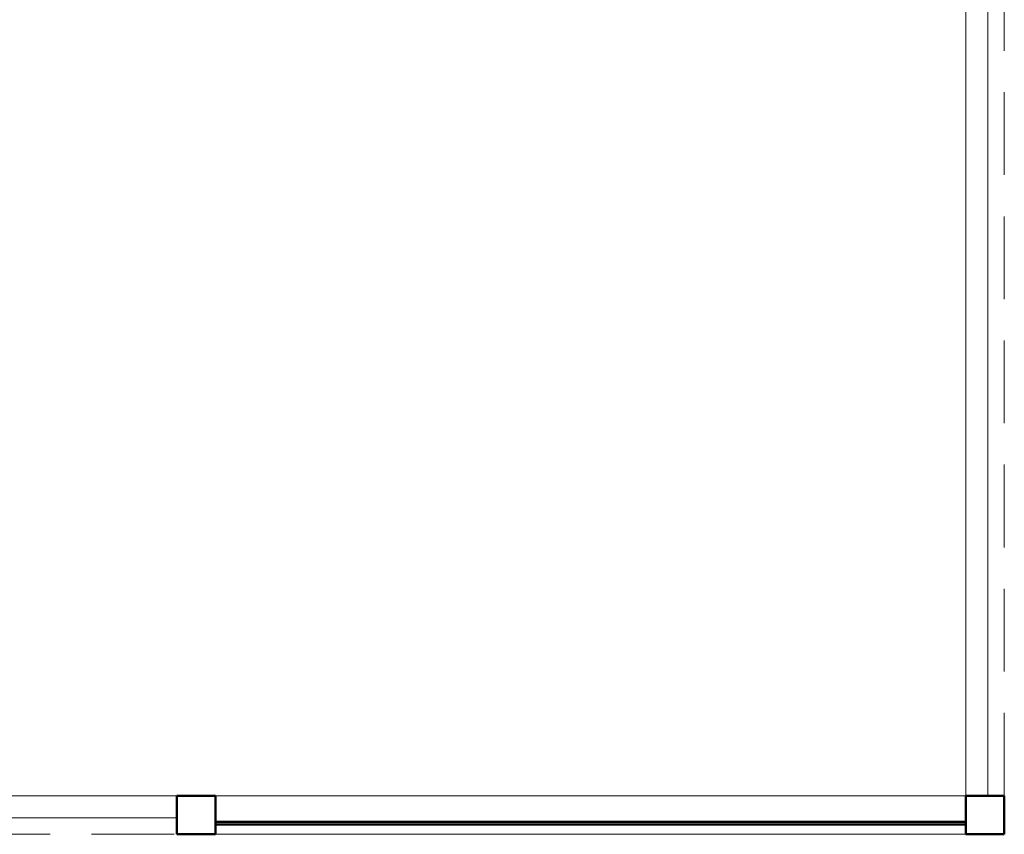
# Model space of a CAD drawing. Header units: millimetres. Extents: x -7237 to 20224, y 4737 to 43478.
# Tile 54 of 88: x 17435 to 19220, y 33779 to 35256. Entities that reach past the tile are written whole.
import ezdxf

# ---------------------------------------------------------------- set-up
doc = ezdxf.new("R2010")
doc.units = ezdxf.units.MM
doc.linetypes.add('ADSK_Штриховая_ш3 п1_5', pattern=[225, 150, -75])
for name, color, linetype, lineweight in [('A-COLS-____-MCUT', 52, 'Continuous', 50), ('A-COLS-____-OTLN', 52, 'Continuous', 20), ('A-DETL-____-MBND', 5, 'ADSK_Штриховая_ш3 п1_5', 20), ('A-GENM-____-OTLN', 13, 'Continuous', 20), ('A-PART-____-OTLN', 2, 'Continuous', 20), ('A-WALL-____-MCUT', 113, 'Continuous', 50), ('A-WALL-____-OTLN', 113, 'Continuous', 20), ('Ограждение', 7, 'Continuous', 20)]:
    doc.layers.add(name, color=color, linetype=linetype, lineweight=lineweight)

# ---------------------------------------------------------------- blocks, each defined once
blk = doc.blocks.new('Прямая форма - 83 new-609442-В_Этаж 02_Водопровод')
at = {"layer": 'A-COLS-____-MCUT', "color": 53}
for p, q in [((35, 35), (-35, 35)), ((-35, 35), (-35, -35)), ((35, -35), (35, 35)), ((-35, -35), (35, -35))]:
    blk.add_line(p, q, dxfattribs=at)
blk = doc.blocks.new('Прямая форма - CRE - 003-609443-В_Этаж 02_Водопровод')
blk.add_blockref('Прямая форма - 83 new-609442-В_Этаж 02_Водопровод', (0, 0))
blk = doc.blocks.new('Прямая форма - 83 new-609472-В_Этаж 02_Водопровод')
at = {"layer": 'A-COLS-____-MCUT', "color": 53}
for p, q in [((35, 35), (-35, 35)), ((-35, 35), (-35, -35)), ((35, -35), (35, 35)), ((-35, -35), (35, -35))]:
    blk.add_line(p, q, dxfattribs=at)
blk = doc.blocks.new('Прямая форма - CRE - 003-609473-В_Этаж 02_Водопровод')
blk.add_blockref('Прямая форма - 83 new-609472-В_Этаж 02_Водопровод', (0, 0))
blk = doc.blocks.new('Прямая форма - 83 new-609531-В_Этаж 02_Водопровод')
at = {"layer": 'A-WALL-____-MCUT', "color": 53}
for p, q in [((1426.1, 2.5), (66.1, 2.5)), ((66.1, 2.5), (66.1, -2.5)), ((1426.1, -2.5), (1426.1, 2.5)), ((66.1, -2.5), (1426.1, -2.5))]:
    blk.add_line(p, q, dxfattribs=at)
blk = doc.blocks.new('Прямая форма - SW - 011-609532-В_Этаж 02_Водопровод')
blk.add_blockref('Прямая форма - 83 new-609531-В_Этаж 02_Водопровод', (0, 0))
blk = doc.blocks.new('Прямая форма - 83 new-609592-В_Этаж 02_Водопровод')
at = {"layer": 'A-GENM-____-OTLN', "lineweight": 9}
for p, q in [((-1360, 0), (0, 0)), ((-1360, -70), (0, -70))]:
    blk.add_line(p, q, dxfattribs=at)
blk = doc.blocks.new('Прямая форма - SLA - 049-609593-В_Этаж 02_Водопровод')
blk.add_blockref('Прямая форма - 83 new-609592-В_Этаж 02_Водопровод', (0, 0))
blk = doc.blocks.new('Прямая форма - 83 new-609641-В_Этаж 02_Водопровод')
at = {"layer": 'Ограждение', "color": 253}
for p, q in [((76.3, -1626.4), (3600, -1626.4)), ((73.7, -1666.4), (3600, -1666.4))]:
    blk.add_line(p, q, dxfattribs=at)
blk = doc.blocks.new('Прямая форма - Steel - Structural-609642-В_Этаж 02_Водопровод')
blk.add_blockref('Прямая форма - 83 new-609641-В_Этаж 02_Водопровод', (0, 0))
blk = doc.blocks.new('Прямая форма - RAILING - 009-609695-В_Этаж 02_Водопровод')
blk.add_blockref('Прямая форма - Steel - Structural-609642-В_Этаж 02_Водопровод', (0, 0))
blk = doc.blocks.new('Family - 83 new-609752-В_Этаж 02_Водопровод')
at = {"layer": 'A-PART-____-OTLN', "color": 253}
for p, q in [((76.3, -1626.4), (3600, -1626.4)), ((73.7, -1666.4), (3600, -1666.4))]:
    blk.add_line(p, q, dxfattribs=at)
blk = doc.blocks.new('Family - Steel - Structural-609753-В_Этаж 02_Водопровод')
blk.add_blockref('Family - 83 new-609752-В_Этаж 02_Водопровод', (0, 0))
blk = doc.blocks.new('Прямая форма - 83 new-610023-В_Этаж 02_Водопровод')
at = {"layer": 'Ограждение', "color": 253}
for p, q in [((5030, 4901.4), (5030, -1626.4)), ((5070, 4901.4), (5070, -1626.4))]:
    blk.add_line(p, q, dxfattribs=at)
blk = doc.blocks.new('Прямая форма - Steel - Structural-610024-В_Этаж 02_Водопровод')
blk.add_blockref('Прямая форма - 83 new-610023-В_Этаж 02_Водопровод', (0, 0))
blk = doc.blocks.new('Прямая форма - RAILING - 009-610031-В_Этаж 02_Водопровод')
blk.add_blockref('Прямая форма - Steel - Structural-610024-В_Этаж 02_Водопровод', (0, 0))
blk = doc.blocks.new('Family - 83 new-610240-В_Этаж 02_Водопровод')
at = {"layer": 'A-PART-____-OTLN', "color": 253}
for p, q in [((5030, 4901.4), (5030, -1626.4)), ((5070, 4901.4), (5070, -1626.4))]:
    blk.add_line(p, q, dxfattribs=at)
blk = doc.blocks.new('Family - Steel - Structural-610241-В_Этаж 02_Водопровод')
blk.add_blockref('Family - 83 new-610240-В_Этаж 02_Водопровод', (0, 0))
blk = doc.blocks.new('Прямая форма - 83 new-610268-В_Этаж 02_Водопровод')
at = {"layer": 'A-DETL-____-MBND', "color": 253}
for p, q in [((12300, 70), (12300, 6627.8)), ((7270, 0), (10800, 0))]:
    blk.add_line(p, q, dxfattribs=at)
blk = doc.blocks.new('Прямая форма - SLA - 011-610269-В_Этаж 02_Водопровод')
blk.add_blockref('Прямая форма - 83 new-610268-В_Этаж 02_Водопровод', (0, 0))
blk = doc.blocks.new('83 new_ifc_RVT-1-В_Этаж 02_Водопровод')
at = {"layer": 'A-COLS-____-OTLN', "color": 253, "lineweight": 20}
for name, p in [('Прямая форма - CRE - 003-609473-В_Этаж 02_Водопровод', (30245.3, 33814.4)), ('Прямая форма - CRE - 003-609443-В_Этаж 02_Водопровод', (31675.3, 33814.4))]:
    blk.add_blockref(name, p, dxfattribs=at)
at = {"layer": 'A-GENM-____-OTLN', "color": 253, "lineweight": 20}
for name, p in [('Прямая форма - SLA - 011-610269-В_Этаж 02_Водопровод', (19410.3, 33779.4)), ('Прямая форма - SLA - 049-609593-В_Этаж 02_Водопровод', (31640.3, 33849.4))]:
    blk.add_blockref(name, p, dxfattribs=at)
at = {"layer": 'A-PART-____-OTLN', "color": 253, "lineweight": 20}
for name in ['Family - Steel - Structural-610241-В_Этаж 02_Водопровод', 'Family - Steel - Structural-609753-В_Этаж 02_Водопровод']:
    blk.add_blockref(name, (26610.3, 35475.8), dxfattribs=at)
at = {"layer": 'A-WALL-____-OTLN', "color": 253, "lineweight": 20}
blk.add_blockref('Прямая форма - SW - 011-609532-В_Этаж 02_Водопровод', (30214.2, 33799.7), dxfattribs=at)
at = {"layer": 'Ограждение', "color": 253, "lineweight": 20}
for name in ['Прямая форма - RAILING - 009-610031-В_Этаж 02_Водопровод', 'Прямая форма - RAILING - 009-609695-В_Этаж 02_Водопровод']:
    blk.add_blockref(name, (26610.3, 35475.8), dxfattribs=at)

msp = doc.modelspace()

# ---------------------------------------------------------------- block references
at = {"lineweight": 9}
msp.add_blockref('83 new_ifc_RVT-1-В_Этаж 02_Водопровод', (-12490.1, 0), dxfattribs=at)

doc.saveas('drawing.dxf')
